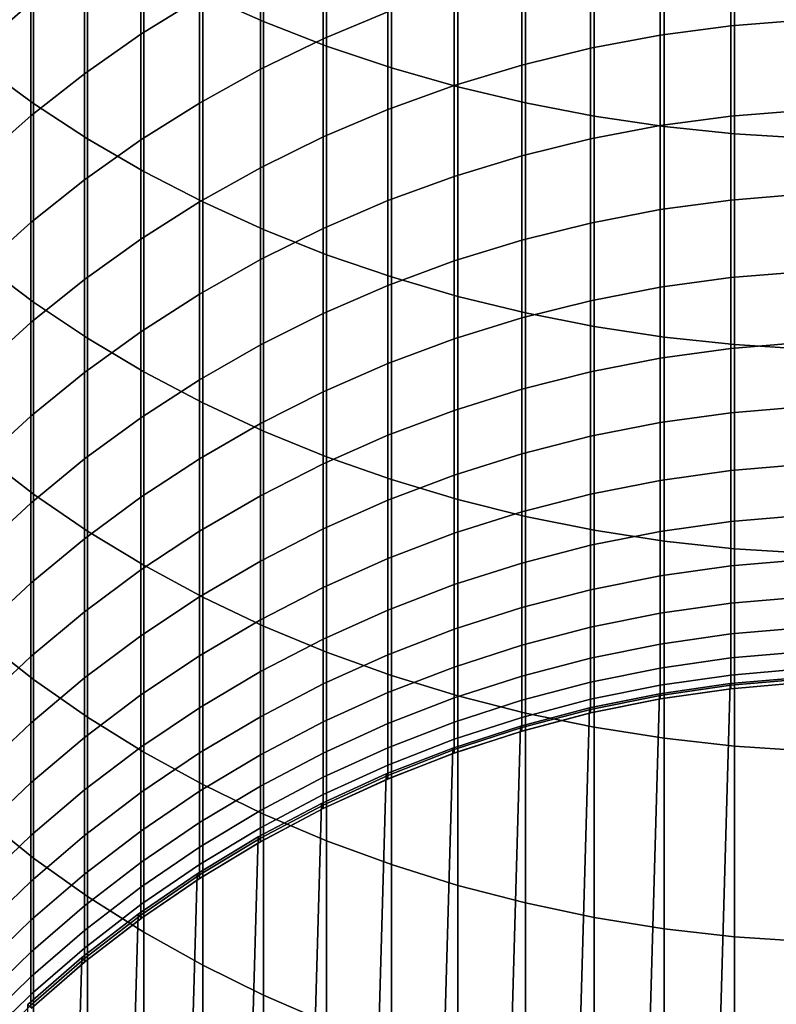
# Model space of a CAD drawing. Header units: metres. Extents: x -28 to 70, y -212 to 27.
# Tile 9 of 220: x -8 to -1, y -191 to -182. Entities that reach past the tile are written whole.
import ezdxf

# ---------------------------------------------------------------- set-up
doc = ezdxf.new("R2010")
doc.units = ezdxf.units.M
doc.layers.add('solid_10_261_012_XXX', color=7, linetype='CONTINUOUS')

msp = doc.modelspace()

# ---------------------------------------------------------------- linework, layer by layer
at = {"layer": 'solid_10_261_012_XXX'}
for points in [[(-6.435371, -179.408859, 353.519806), (-6.435371, -181.461166, 351.322327), (-5.849443, -181.721161, 351.558563), (-5.849443, -179.662308, 353.763062)], [(-5.849443, -179.662308, 353.763062), (-5.849443, -181.721161, 351.558563), (-5.244397, -181.955948, 351.771912), (-5.244397, -179.89119, 353.982758)], [(-5.244397, -179.89119, 353.982758), (-5.244397, -181.955948, 351.771912), (-4.62221, -182.164764, 351.96167), (-4.62221, -180.094742, 354.178131)], [(-4.62221, -180.094742, 354.178131), (-4.62221, -182.164764, 351.96167), (-3.984917, -182.346924, 352.127197), (-3.984917, -180.272308, 354.348572)], [(-8.550674, -180.187302, 350.164795), (-8.550674, -182.147675, 347.947296), (-8.059649, -182.507797, 348.257019), (-8.059649, -180.538849, 350.484222)], [(-3.984917, -180.272308, 354.348572), (-3.984917, -182.346924, 352.127197), (-3.334599, -182.501831, 352.267944), (-3.334599, -180.423309, 354.4935)], [(-8.086323, -180.395798, 320.360718), (-8.086323, -181.541992, 318.148682), (-8.575907, -181.968002, 318.362091), (-8.575907, -180.815826, 320.585693)], [(-6.465825, -180.42337, 317.588287), (-6.465825, -181.49382, 315.376495), (-7.029555, -181.84346, 315.539856), (-7.029555, -180.768417, 317.761139)], [(-3.334599, -180.423309, 354.4935), (-3.334599, -182.501831, 352.267944), (-2.673383, -182.628983, 352.383484), (-2.673383, -180.547256, 354.612488)], [(-8.059649, -180.538849, 350.484222), (-8.059649, -182.507797, 348.257019), (-7.542284, -182.846069, 348.547913), (-7.542284, -180.869034, 350.784271)], [(-2.673383, -180.547256, 354.612488), (-2.673383, -182.628983, 352.383484), (-2.00343, -182.727966, 352.47345), (-2.00343, -180.643753, 354.705078)], [(-4.65555, -180.627548, 314.971741), (-4.65555, -181.62645, 312.755371), (-5.27688, -181.886978, 312.86853), (-5.27688, -180.884872, 315.09198)], [(-2.00343, -180.643753, 354.705078), (-2.00343, -182.727966, 352.47345), (-1.326928, -182.798447, 352.537476), (-1.326928, -180.712448, 354.771027)], [(-7.029555, -180.768417, 317.761139), (-7.029555, -181.84346, 315.539856), (-7.57031, -182.22171, 315.716614), (-7.57031, -181.141693, 317.948151)], [(-0.682211, -180.778336, 312.386993), (-0.682211, -181.706589, 310.16745), (-1.362875, -181.760849, 310.18927), (-1.362875, -180.83197, 312.410278)], [(-1.326928, -180.712448, 354.771027), (-1.326928, -182.798447, 352.537476), (-0.64609, -182.84021, 352.575439), (-0.64609, -180.753159, 354.81012)], [(-7.542284, -180.869034, 350.784271), (-7.542284, -182.846069, 348.547913), (-7.000267, -183.161377, 348.819092), (-7.000267, -181.176819, 351.063934)], [(-5.27688, -180.884872, 315.09198), (-5.27688, -181.886978, 312.86853), (-5.880963, -182.179626, 312.995636), (-5.880963, -181.17395, 315.227051)], [(-1.362875, -180.83197, 312.410278), (-1.362875, -181.760849, 310.18927), (-2.039085, -181.851089, 310.225586), (-2.039085, -180.921204, 312.449036)], [(-2.039085, -180.921204, 312.449036), (-2.039085, -181.851089, 310.225586), (-2.708631, -181.977051, 310.276245), (-2.708631, -181.045731, 312.503113)], [(-2.708631, -181.045731, 312.503113), (-2.708631, -181.977051, 310.276245), (-3.369324, -182.138306, 310.341095), (-3.369324, -181.205139, 312.572357)], [(-7.57031, -181.141693, 317.948151), (-7.57031, -182.22171, 315.716614), (-8.086323, -182.62735, 315.906128), (-8.086323, -181.541992, 318.148682)], [(-7.000267, -181.176819, 351.063934), (-7.000267, -183.161377, 348.819092), (-6.435371, -183.452682, 349.069611), (-6.435371, -181.461166, 351.322327)], [(-5.880963, -181.17395, 315.227051), (-5.880963, -182.179626, 312.995636), (-6.465825, -182.503464, 313.136322), (-6.465825, -181.49382, 315.376495)], [(-3.369324, -181.205139, 312.572357), (-3.369324, -182.138306, 310.341095), (-4.019004, -182.33432, 310.419952), (-4.019004, -181.398926, 312.656555)], [(-4.019004, -181.398926, 312.656555), (-4.019004, -182.33432, 310.419952), (-4.65555, -182.564453, 310.512543), (-4.65555, -181.62645, 312.755371)], [(-8.086323, -181.541992, 318.148682), (-8.086323, -182.62735, 315.906128), (-8.575907, -183.059021, 316.107819), (-8.575907, -181.968002, 318.362091)], [(-6.465825, -181.49382, 315.376495), (-6.465825, -182.503464, 313.136322), (-7.029555, -182.857437, 313.29007), (-7.029555, -181.84346, 315.539856)], [(-6.435371, -181.461166, 351.322327), (-6.435371, -183.452682, 349.069611), (-5.849443, -183.719025, 349.298676), (-5.849443, -181.721161, 351.558563)], [(-4.65555, -181.62645, 312.755371), (-4.65555, -182.564453, 310.512543), (-5.27688, -182.827972, 310.61853), (-5.27688, -181.886978, 312.86853)], [(-5.849443, -181.721161, 351.558563), (-5.849443, -183.719025, 349.298676), (-5.244397, -183.959549, 349.505524), (-5.244397, -181.955948, 351.771912)], [(-0.682211, -181.706589, 310.16745), (-0.682211, -182.573868, 307.92337), (-1.362875, -182.628693, 307.943726), (-1.362875, -181.760849, 310.18927)], [(-1.362875, -181.760849, 310.18927), (-1.362875, -182.628693, 307.943726), (-2.039085, -182.71991, 307.977539), (-2.039085, -181.851089, 310.225586)], [(-7.029555, -181.84346, 315.539856), (-7.029555, -182.857437, 313.29007), (-7.57031, -183.240372, 313.45639), (-7.57031, -182.22171, 315.716614)], [(-5.27688, -181.886978, 312.86853), (-5.27688, -182.827972, 310.61853), (-5.880963, -183.123993, 310.73761), (-5.880963, -182.179626, 312.995636)], [(-2.039085, -181.851089, 310.225586), (-2.039085, -182.71991, 307.977539), (-2.708631, -182.847214, 308.02475), (-2.708631, -181.977051, 310.276245)], [(-5.244397, -181.955948, 351.771912), (-5.244397, -183.959549, 349.505524), (-4.62221, -184.173477, 349.689484), (-4.62221, -182.164764, 351.96167)], [(-2.708631, -181.977051, 310.276245), (-2.708631, -182.847214, 308.02475), (-3.369324, -183.010162, 308.085175), (-3.369324, -182.138306, 310.341095)], [(-8.550674, -182.147675, 347.947296), (-8.550674, -184.046738, 345.677094), (-8.059649, -184.415192, 345.976868), (-8.059649, -182.507797, 348.257019)], [(-5.880963, -182.179626, 312.995636), (-5.880963, -183.123993, 310.73761), (-6.465825, -183.451553, 310.869385), (-6.465825, -182.503464, 313.136322)], [(-4.62221, -182.164764, 351.96167), (-4.62221, -184.173477, 349.689484), (-3.984917, -184.360092, 349.849976), (-3.984917, -182.346924, 352.127197)], [(-3.369324, -182.138306, 310.341095), (-3.369324, -183.010162, 308.085175), (-4.019004, -183.208267, 308.158661), (-4.019004, -182.33432, 310.419952)], [(-7.57031, -182.22171, 315.716614), (-7.57031, -183.240372, 313.45639), (-8.086323, -183.651031, 313.634766), (-8.086323, -182.62735, 315.906128)], [(-4.019004, -182.33432, 310.419952), (-4.019004, -183.208267, 308.158661), (-4.65555, -183.440842, 308.244904), (-4.65555, -182.564453, 310.512543)], [(-3.984917, -182.346924, 352.127197), (-3.984917, -184.360092, 349.849976), (-3.334599, -184.518784, 349.98645), (-3.334599, -182.501831, 352.267944)], [(-8.059649, -182.507797, 348.257019), (-8.059649, -184.415192, 345.976868), (-7.542284, -184.761292, 346.258423), (-7.542284, -182.846069, 348.547913)], [(-6.465825, -182.503464, 313.136322), (-6.465825, -183.451553, 310.869385), (-7.029555, -183.809586, 311.013397), (-7.029555, -182.857437, 313.29007)], [(-4.65555, -182.564453, 310.512543), (-4.65555, -183.440842, 308.244904), (-5.27688, -183.707153, 308.343658), (-5.27688, -182.827972, 310.61853)], [(-3.334599, -182.501831, 352.267944), (-3.334599, -184.518784, 349.98645), (-2.673383, -184.649048, 350.09848), (-2.673383, -182.628983, 352.383484)], [(-0.682211, -182.573868, 307.92337), (-0.682211, -183.379532, 305.656464), (-1.362875, -183.434891, 305.675293), (-1.362875, -182.628693, 307.943726)], [(-8.086323, -182.62735, 315.906128), (-8.086323, -183.651031, 313.634766), (-8.575907, -184.088058, 313.824585), (-8.575907, -183.059021, 316.107819)], [(-2.673383, -182.628983, 352.383484), (-2.673383, -184.649048, 350.09848), (-2.00343, -184.750443, 350.185699), (-2.00343, -182.727966, 352.47345)], [(-1.362875, -182.628693, 307.943726), (-1.362875, -183.434891, 305.675293), (-2.039085, -183.526993, 305.706635), (-2.039085, -182.71991, 307.977539)], [(-2.039085, -182.71991, 307.977539), (-2.039085, -183.526993, 305.706635), (-2.708631, -183.655533, 305.750336), (-2.708631, -182.847214, 308.02475)], [(-2.00343, -182.727966, 352.47345), (-2.00343, -184.750443, 350.185699), (-1.326928, -184.822647, 350.247803), (-1.326928, -182.798447, 352.537476)], [(-7.029555, -182.857437, 313.29007), (-7.029555, -183.809586, 311.013397), (-7.57031, -184.19693, 311.16922), (-7.57031, -183.240372, 313.45639)], [(-7.542284, -182.846069, 348.547913), (-7.542284, -184.761292, 346.258423), (-7.000267, -185.083878, 346.520874), (-7.000267, -183.161377, 348.819092)], [(-5.27688, -182.827972, 310.61853), (-5.27688, -183.707153, 308.343658), (-5.880963, -184.006317, 308.45462), (-5.880963, -183.123993, 310.73761)], [(-2.708631, -182.847214, 308.02475), (-2.708631, -183.655533, 305.750336), (-3.369324, -183.820084, 305.806305), (-3.369324, -183.010162, 308.085175)], [(-1.326928, -182.798447, 352.537476), (-1.326928, -184.822647, 350.247803), (-0.64609, -184.865433, 350.284576), (-0.64609, -182.84021, 352.575439)], [(-3.369324, -183.010162, 308.085175), (-3.369324, -183.820084, 305.806305), (-4.019004, -184.020111, 305.874329), (-4.019004, -183.208267, 308.158661)], [(-5.880963, -183.123993, 310.73761), (-5.880963, -184.006317, 308.45462), (-6.465825, -184.337357, 308.577393), (-6.465825, -183.451553, 310.869385)], [(-7.57031, -183.240372, 313.45639), (-7.57031, -184.19693, 311.16922), (-8.086323, -184.612289, 311.336304), (-8.086323, -183.651031, 313.634766)], [(-7.000267, -183.161377, 348.819092), (-7.000267, -185.083878, 346.520874), (-6.435371, -185.381912, 346.763336), (-6.435371, -183.452682, 349.069611)], [(-4.019004, -183.208267, 308.158661), (-4.019004, -184.020111, 305.874329), (-4.65555, -184.254959, 305.954193), (-4.65555, -183.440842, 308.244904)], [(-1.362875, -183.434891, 305.675293), (-1.362875, -184.178833, 303.385712), (-2.039085, -184.271759, 303.41449), (-2.039085, -183.526993, 305.706635)], [(-0.682211, -183.379532, 305.656464), (-0.682211, -184.122971, 303.368378), (-1.362875, -184.178833, 303.385712), (-1.362875, -183.434891, 305.675293)], [(-6.465825, -183.451553, 310.869385), (-6.465825, -184.337357, 308.577393), (-7.029555, -184.699188, 308.711578), (-7.029555, -183.809586, 311.013397)], [(-6.435371, -183.452682, 349.069611), (-6.435371, -185.381912, 346.763336), (-5.849443, -185.654419, 346.985046), (-5.849443, -183.719025, 349.298676)], [(-4.65555, -183.440842, 308.244904), (-4.65555, -184.254959, 305.954193), (-5.27688, -184.523865, 306.045654), (-5.27688, -183.707153, 308.343658)], [(-2.039085, -183.526993, 305.706635), (-2.039085, -184.271759, 303.41449), (-2.708631, -184.401443, 303.454681), (-2.708631, -183.655533, 305.750336)], [(-8.086323, -183.651031, 313.634766), (-8.086323, -184.612289, 311.336304), (-8.575907, -185.054352, 311.51413), (-8.575907, -184.088058, 313.824585)], [(-5.27688, -183.707153, 308.343658), (-5.27688, -184.523865, 306.045654), (-5.880963, -184.825943, 306.148376), (-5.880963, -184.006317, 308.45462)], [(-5.849443, -183.719025, 349.298676), (-5.849443, -185.654419, 346.985046), (-5.244397, -185.900513, 347.185242), (-5.244397, -183.959549, 349.505524)], [(-2.708631, -183.655533, 305.750336), (-2.708631, -184.401443, 303.454681), (-3.369324, -184.567459, 303.506134), (-3.369324, -183.820084, 305.806305)], [(-7.029555, -183.809586, 311.013397), (-7.029555, -184.699188, 308.711578), (-7.57031, -185.090637, 308.85675), (-7.57031, -184.19693, 311.16922)], [(-3.369324, -183.820084, 305.806305), (-3.369324, -184.567459, 303.506134), (-4.019004, -184.769272, 303.568665), (-4.019004, -184.020111, 305.874329)], [(-5.880963, -184.006317, 308.45462), (-5.880963, -184.825943, 306.148376), (-6.465825, -185.160217, 306.262054), (-6.465825, -184.337357, 308.577393)], [(-5.244397, -183.959549, 349.505524), (-5.244397, -185.900513, 347.185242), (-4.62221, -186.11937, 347.363312), (-4.62221, -184.173477, 349.689484)], [(-8.550674, -184.046738, 345.677094), (-8.550674, -185.883087, 343.355865), (-8.059649, -186.259598, 343.645447), (-8.059649, -184.415192, 345.976868)], [(-4.019004, -184.020111, 305.874329), (-4.019004, -184.769272, 303.568665), (-4.65555, -185.00621, 303.64209), (-4.65555, -184.254959, 305.954193)], [(-4.62221, -184.173477, 349.689484), (-4.62221, -186.11937, 347.363312), (-3.984917, -186.310303, 347.518646), (-3.984917, -184.360092, 349.849976)], [(-1.362875, -184.178833, 303.385712), (-1.362875, -184.85994, 301.07663), (-2.039085, -184.953629, 301.102875), (-2.039085, -184.271759, 303.41449)], [(-0.682211, -184.122971, 303.368378), (-0.682211, -184.803635, 301.060852), (-1.362875, -184.85994, 301.07663), (-1.362875, -184.178833, 303.385712)], [(-7.57031, -184.19693, 311.16922), (-7.57031, -185.090637, 308.85675), (-8.086323, -185.510422, 309.012421), (-8.086323, -184.612289, 311.336304)], [(-4.65555, -184.254959, 305.954193), (-4.65555, -185.00621, 303.64209), (-5.27688, -185.277512, 303.726166), (-5.27688, -184.523865, 306.045654)], [(-2.039085, -184.271759, 303.41449), (-2.039085, -184.953629, 301.102875), (-2.708631, -185.084351, 301.139526), (-2.708631, -184.401443, 303.454681)], [(-6.465825, -184.337357, 308.577393), (-6.465825, -185.160217, 306.262054), (-7.029555, -185.525589, 306.386322), (-7.029555, -184.699188, 308.711578)], [(-3.984917, -184.360092, 349.849976), (-3.984917, -186.310303, 347.518646), (-3.334599, -186.472656, 347.650726), (-3.334599, -184.518784, 349.98645)], [(-8.059649, -184.415192, 345.976868), (-8.059649, -186.259598, 343.645447), (-7.542284, -186.613251, 343.91745), (-7.542284, -184.761292, 346.258423)], [(-2.708631, -184.401443, 303.454681), (-2.708631, -185.084351, 301.139526), (-3.369324, -185.251724, 301.186401), (-3.369324, -184.567459, 303.506134)], [(-5.27688, -184.523865, 306.045654), (-5.27688, -185.277512, 303.726166), (-5.880963, -185.582291, 303.820618), (-5.880963, -184.825943, 306.148376)], [(-3.369324, -184.567459, 303.506134), (-3.369324, -185.251724, 301.186401), (-4.019004, -185.455154, 301.243408), (-4.019004, -184.769272, 303.568665)], [(-3.334599, -184.518784, 349.98645), (-3.334599, -186.472656, 347.650726), (-2.673383, -186.605942, 347.759155), (-2.673383, -184.649048, 350.09848)], [(-8.086323, -184.612289, 311.336304), (-8.086323, -185.510422, 309.012421), (-8.575907, -185.957169, 309.178101), (-8.575907, -185.054352, 311.51413)], [(-2.673383, -184.649048, 350.09848), (-2.673383, -186.605942, 347.759155), (-2.00343, -186.709686, 347.843567), (-2.00343, -184.750443, 350.185699)], [(-7.029555, -184.699188, 308.711578), (-7.029555, -185.525589, 306.386322), (-7.57031, -185.920853, 306.520752), (-7.57031, -185.090637, 308.85675)], [(-7.542284, -184.761292, 346.258423), (-7.542284, -186.613251, 343.91745), (-7.000267, -186.942886, 344.17099), (-7.000267, -185.083878, 346.520874)], [(-2.00343, -184.750443, 350.185699), (-2.00343, -186.709686, 347.843567), (-1.326928, -186.783554, 347.903656), (-1.326928, -184.822647, 350.247803)], [(-5.880963, -184.825943, 306.148376), (-5.880963, -185.582291, 303.820618), (-6.465825, -185.91954, 303.92511), (-6.465825, -185.160217, 306.262054)], [(-4.019004, -184.769272, 303.568665), (-4.019004, -185.455154, 301.243408), (-4.65555, -185.694016, 301.310333), (-4.65555, -185.00621, 303.64209)], [(-0.682211, -184.803635, 301.060852), (-0.682211, -185.421021, 298.735596), (-1.362875, -185.477737, 298.749847), (-1.362875, -184.85994, 301.07663)], [(-1.326928, -184.822647, 350.247803), (-1.326928, -186.783554, 347.903656), (-0.64609, -186.827316, 347.93927), (-0.64609, -184.865433, 350.284576)], [(-1.362875, -184.85994, 301.07663), (-1.362875, -185.477737, 298.749847), (-2.039085, -185.572098, 298.773529), (-2.039085, -184.953629, 301.102875)], [(-4.65555, -185.00621, 303.64209), (-4.65555, -185.694016, 301.310333), (-5.27688, -185.967514, 301.386963), (-5.27688, -185.277512, 303.726166)], [(-2.039085, -184.953629, 301.102875), (-2.039085, -185.572098, 298.773529), (-2.708631, -185.703781, 298.806549), (-2.708631, -185.084351, 301.139526)], [(-7.57031, -185.090637, 308.85675), (-7.57031, -185.920853, 306.520752), (-8.086323, -186.344742, 306.664917), (-8.086323, -185.510422, 309.012421)], [(-7.000267, -185.083878, 346.520874), (-7.000267, -186.942886, 344.17099), (-6.435371, -187.247437, 344.405243), (-6.435371, -185.381912, 346.763336)], [(-2.708631, -185.084351, 301.139526), (-2.708631, -185.703781, 298.806549), (-3.369324, -185.87236, 298.848877), (-3.369324, -185.251724, 301.186401)], [(-6.465825, -185.160217, 306.262054), (-6.465825, -185.91954, 303.92511), (-7.029555, -186.288162, 304.039337), (-7.029555, -185.525589, 306.386322)], [(-5.27688, -185.277512, 303.726166), (-5.27688, -185.967514, 301.386963), (-5.880963, -186.274765, 301.473053), (-5.880963, -185.582291, 303.820618)], [(-3.369324, -185.251724, 301.186401), (-3.369324, -185.87236, 298.848877), (-4.019004, -186.077286, 298.900299), (-4.019004, -185.455154, 301.243408)], [(-6.435371, -185.381912, 346.763336), (-6.435371, -187.247437, 344.405243), (-5.849443, -187.525894, 344.619415), (-5.849443, -185.654419, 346.985046)], [(-0.682211, -185.421021, 298.735596), (-0.682211, -185.974655, 296.394348), (-1.362875, -186.031738, 296.407013), (-1.362875, -185.477737, 298.749847)], [(-8.086323, -185.510422, 309.012421), (-8.086323, -186.344742, 306.664917), (-8.575907, -186.795837, 306.818329), (-8.575907, -185.957169, 309.178101)], [(-4.019004, -185.455154, 301.243408), (-4.019004, -186.077286, 298.900299), (-4.65555, -186.317886, 298.960663), (-4.65555, -185.694016, 301.310333)], [(-1.362875, -185.477737, 298.749847), (-1.362875, -186.031738, 296.407013), (-2.039085, -186.126709, 296.428131), (-2.039085, -185.572098, 298.773529)], [(-7.029555, -185.525589, 306.386322), (-7.029555, -186.288162, 304.039337), (-7.57031, -186.686951, 304.162933), (-7.57031, -185.920853, 306.520752)], [(-5.880963, -185.582291, 303.820618), (-5.880963, -186.274765, 301.473053), (-6.465825, -186.614746, 301.568298), (-6.465825, -185.91954, 303.92511)], [(-2.039085, -185.572098, 298.773529), (-2.039085, -186.126709, 296.428131), (-2.708631, -186.259247, 296.45755), (-2.708631, -185.703781, 298.806549)], [(-5.849443, -185.654419, 346.985046), (-5.849443, -187.525894, 344.619415), (-5.244397, -187.777359, 344.812805), (-5.244397, -185.900513, 347.185242)], [(-4.65555, -185.694016, 301.310333), (-4.65555, -186.317886, 298.960663), (-5.27688, -186.593369, 299.029785), (-5.27688, -185.967514, 301.386963)], [(-2.708631, -185.703781, 298.806549), (-2.708631, -186.259247, 296.45755), (-3.369324, -186.428925, 296.495239), (-3.369324, -185.87236, 298.848877)], [(-8.550674, -185.883087, 343.355865), (-8.550674, -187.65535, 340.985321), (-8.059649, -188.039627, 341.264526), (-8.059649, -186.259598, 343.645447)], [(-3.369324, -185.87236, 298.848877), (-3.369324, -186.428925, 296.495239), (-4.019004, -186.635178, 296.541046), (-4.019004, -186.077286, 298.900299)], [(-7.57031, -185.920853, 306.520752), (-7.57031, -186.686951, 304.162933), (-8.086323, -187.114609, 304.295471), (-8.086323, -186.344742, 306.664917)], [(-6.465825, -185.91954, 303.92511), (-6.465825, -186.614746, 301.568298), (-7.029555, -186.986343, 301.672424), (-7.029555, -186.288162, 304.039337)], [(-5.27688, -185.967514, 301.386963), (-5.27688, -186.593369, 299.029785), (-5.880963, -186.902847, 299.107452), (-5.880963, -186.274765, 301.473053)], [(-5.244397, -185.900513, 347.185242), (-5.244397, -187.777359, 344.812805), (-4.62221, -188.001007, 344.984833), (-4.62221, -186.11937, 347.363312)], [(-0.682211, -185.974655, 296.394348), (-0.682211, -186.464127, 294.038849), (-1.362875, -186.521545, 294.049957), (-1.362875, -186.031738, 296.407013)], [(-4.019004, -186.077286, 298.900299), (-4.019004, -186.635178, 296.541046), (-4.65555, -186.877335, 296.594818), (-4.65555, -186.317886, 298.960663)], [(-1.362875, -186.031738, 296.407013), (-1.362875, -186.521545, 294.049957), (-2.039085, -186.61705, 294.068451), (-2.039085, -186.126709, 296.428131)], [(-4.62221, -186.11937, 347.363312), (-4.62221, -188.001007, 344.984833), (-3.984917, -188.196106, 345.134888), (-3.984917, -186.310303, 347.518646)], [(-2.039085, -186.126709, 296.428131), (-2.039085, -186.61705, 294.068451), (-2.708631, -186.750351, 294.094238), (-2.708631, -186.259247, 296.45755)], [(-8.059649, -186.259598, 343.645447), (-8.059649, -188.039627, 341.264526), (-7.542284, -188.400574, 341.526764), (-7.542284, -186.613251, 343.91745)], [(-5.880963, -186.274765, 301.473053), (-5.880963, -186.902847, 299.107452), (-6.465825, -187.2453, 299.19339), (-6.465825, -186.614746, 301.568298)], [(-2.708631, -186.259247, 296.45755), (-2.708631, -186.750351, 294.094238), (-3.369324, -186.92099, 294.127289), (-3.369324, -186.428925, 296.495239)], [(-8.086323, -186.344742, 306.664917), (-8.086323, -187.114609, 304.295471), (-8.575907, -187.569748, 304.436493), (-8.575907, -186.795837, 306.818329)], [(-7.029555, -186.288162, 304.039337), (-7.029555, -186.986343, 301.672424), (-7.57031, -187.388367, 301.785065), (-7.57031, -186.686951, 304.162933)], [(-4.65555, -186.317886, 298.960663), (-4.65555, -186.877335, 296.594818), (-5.27688, -187.154617, 296.656403), (-5.27688, -186.593369, 299.029785)], [(-3.984917, -186.310303, 347.518646), (-3.984917, -188.196106, 345.134888), (-3.334599, -188.362015, 345.262512), (-3.334599, -186.472656, 347.650726)], [(-3.369324, -186.428925, 296.495239), (-3.369324, -186.92099, 294.127289), (-4.019004, -187.128418, 294.16745), (-4.019004, -186.635178, 296.541046)], [(-0.682211, -186.464127, 294.038849), (-0.682211, -186.889084, 291.670837), (-1.362875, -186.946793, 291.680389), (-1.362875, -186.521545, 294.049957)], [(-3.334599, -186.472656, 347.650726), (-3.334599, -188.362015, 345.262512), (-2.673383, -188.498199, 345.367249), (-2.673383, -186.605942, 347.759155)], [(-1.362875, -186.521545, 294.049957), (-1.362875, -186.946793, 291.680389), (-2.039085, -187.04277, 291.696259), (-2.039085, -186.61705, 294.068451)], [(-7.542284, -186.613251, 343.91745), (-7.542284, -188.400574, 341.526764), (-7.000267, -188.737015, 341.77121), (-7.000267, -186.942886, 344.17099)], [(-6.465825, -186.614746, 301.568298), (-6.465825, -187.2453, 299.19339), (-7.029555, -187.619614, 299.287323), (-7.029555, -186.986343, 301.672424)], [(-5.27688, -186.593369, 299.029785), (-5.27688, -187.154617, 296.656403), (-5.880963, -187.466095, 296.725586), (-5.880963, -186.902847, 299.107452)], [(-4.019004, -186.635178, 296.541046), (-4.019004, -187.128418, 294.16745), (-4.65555, -187.371948, 294.2146), (-4.65555, -186.877335, 296.594818)], [(-2.039085, -186.61705, 294.068451), (-2.039085, -187.04277, 291.696259), (-2.708631, -187.176712, 291.718414), (-2.708631, -186.750351, 294.094238)], [(-2.673383, -186.605942, 347.759155), (-2.673383, -188.498199, 345.367249), (-2.00343, -188.604202, 345.448792), (-2.00343, -186.709686, 347.843567)], [(-7.57031, -186.686951, 304.162933), (-7.57031, -187.388367, 301.785065), (-8.086323, -187.819489, 301.905853), (-8.086323, -187.114609, 304.295471)], [(-2.00343, -186.709686, 347.843567), (-2.00343, -188.604202, 345.448792), (-1.326928, -188.679703, 345.506836), (-1.326928, -186.783554, 347.903656)], [(-2.708631, -186.750351, 294.094238), (-2.708631, -187.176712, 291.718414), (-3.369324, -187.34819, 291.746765), (-3.369324, -186.92099, 294.127289)], [(-1.326928, -186.783554, 347.903656), (-1.326928, -188.679703, 345.506836), (-0.64609, -188.724426, 345.541229), (-0.64609, -186.827316, 347.93927)], [(-5.880963, -186.902847, 299.107452), (-5.880963, -187.466095, 296.725586), (-6.465825, -187.81076, 296.802124), (-6.465825, -187.2453, 299.19339)], [(-4.65555, -186.877335, 296.594818), (-4.65555, -187.371948, 294.2146), (-5.27688, -187.650803, 294.268585), (-5.27688, -187.154617, 296.656403)], [(-3.369324, -186.92099, 294.127289), (-3.369324, -187.34819, 291.746765), (-4.019004, -187.556641, 291.78125), (-4.019004, -187.128418, 294.16745)], [(-0.682211, -186.889084, 291.670837), (-0.682211, -187.249207, 289.292114), (-1.362875, -187.307144, 289.300079), (-1.362875, -186.946793, 291.680389)], [(-7.029555, -186.986343, 301.672424), (-7.029555, -187.619614, 299.287323), (-7.57031, -188.024567, 299.388947), (-7.57031, -187.388367, 301.785065)], [(-7.000267, -186.942886, 344.17099), (-7.000267, -188.737015, 341.77121), (-6.435371, -189.047836, 341.99704), (-6.435371, -187.247437, 344.405243)], [(-1.362875, -186.946793, 291.680389), (-1.362875, -187.307144, 289.300079), (-2.039085, -187.403519, 289.313324), (-2.039085, -187.04277, 291.696259)], [(-8.086323, -187.114609, 304.295471), (-8.086323, -187.819489, 301.905853), (-8.575907, -188.27829, 302.034424), (-8.575907, -187.569748, 304.436493)], [(-2.039085, -187.04277, 291.696259), (-2.039085, -187.403519, 289.313324), (-2.708631, -187.538025, 289.331818), (-2.708631, -187.176712, 291.718414)], [(-5.27688, -187.154617, 296.656403), (-5.27688, -187.650803, 294.268585), (-5.880963, -187.964066, 294.329224), (-5.880963, -187.466095, 296.725586)], [(-4.019004, -187.128418, 294.16745), (-4.019004, -187.556641, 291.78125), (-4.65555, -187.801376, 291.821747), (-4.65555, -187.371948, 294.2146)], [(-2.708631, -187.176712, 291.718414), (-2.708631, -187.538025, 289.331818), (-3.369324, -187.710205, 289.355499), (-3.369324, -187.34819, 291.746765)], [(-6.465825, -187.2453, 299.19339), (-6.465825, -187.81076, 296.802124), (-7.029555, -188.1875, 296.885803), (-7.029555, -187.619614, 299.287323)], [(-6.435371, -187.247437, 344.405243), (-6.435371, -189.047836, 341.99704), (-5.849443, -189.332047, 342.203522), (-5.849443, -187.525894, 344.619415)], [(-1.362875, -187.307144, 289.300079), (-1.362875, -187.602341, 286.910828), (-2.039085, -187.699051, 286.921448), (-2.039085, -187.403519, 289.313324)], [(-0.682211, -187.249207, 289.292114), (-0.682211, -187.54422, 286.904449), (-1.362875, -187.602341, 286.910828), (-1.362875, -187.307144, 289.300079)], [(-7.57031, -187.388367, 301.785065), (-7.57031, -188.024567, 299.388947), (-8.086323, -188.458817, 299.497925), (-8.086323, -187.819489, 301.905853)], [(-4.65555, -187.371948, 294.2146), (-4.65555, -187.801376, 291.821747), (-5.27688, -188.081604, 291.868073), (-5.27688, -187.650803, 294.268585)], [(-3.369324, -187.34819, 291.746765), (-3.369324, -187.710205, 289.355499), (-4.019004, -187.919525, 289.384247), (-4.019004, -187.556641, 291.78125)], [(-2.039085, -187.403519, 289.313324), (-2.039085, -187.699051, 286.921448), (-2.708631, -187.834, 286.936249), (-2.708631, -187.538025, 289.331818)], [(-5.880963, -187.466095, 296.725586), (-5.880963, -187.964066, 294.329224), (-6.465825, -188.310699, 294.396332), (-6.465825, -187.81076, 296.802124)], [(-5.849443, -187.525894, 344.619415), (-5.849443, -189.332047, 342.203522), (-5.244397, -189.588699, 342.390015), (-5.244397, -187.777359, 344.812805)], [(-4.019004, -187.556641, 291.78125), (-4.019004, -187.919525, 289.384247), (-4.65555, -188.165268, 289.41803), (-4.65555, -187.801376, 291.821747)], [(-2.708631, -187.538025, 289.331818), (-2.708631, -187.834, 286.936249), (-3.369324, -188.006775, 286.9552), (-3.369324, -187.710205, 289.355499)], [(-0.682211, -187.54422, 286.904449), (-0.682211, -187.773895, 284.509613), (-1.362875, -187.832184, 284.514404), (-1.362875, -187.602341, 286.910828)], [(-8.550674, -187.65535, 340.985321), (-8.550674, -189.362183, 338.567291), (-8.059649, -189.753952, 338.835876), (-8.059649, -188.039627, 341.264526)], [(-7.029555, -187.619614, 299.287323), (-7.029555, -188.1875, 296.885803), (-7.57031, -188.595078, 296.976318), (-7.57031, -188.024567, 299.388947)], [(-5.27688, -187.650803, 294.268585), (-5.27688, -188.081604, 291.868073), (-5.880963, -188.396393, 291.920135), (-5.880963, -187.964066, 294.329224)], [(-1.362875, -187.602341, 286.910828), (-1.362875, -187.832184, 284.514404), (-2.039085, -187.929138, 284.522369), (-2.039085, -187.699051, 286.921448)], [(-5.244397, -187.777359, 344.812805), (-5.244397, -189.588699, 342.390015), (-4.62221, -189.816971, 342.555847), (-4.62221, -188.001007, 344.984833)], [(-3.369324, -187.710205, 289.355499), (-3.369324, -188.006775, 286.9552), (-4.019004, -188.216797, 286.978241), (-4.019004, -187.919525, 289.384247)], [(-2.039085, -187.699051, 286.921448), (-2.039085, -187.929138, 284.522369), (-2.708631, -188.064453, 284.533478), (-2.708631, -187.834, 286.936249)], [(-0.682211, -187.773895, 284.509613), (-0.682211, -187.93808, 282.109406), (-1.362875, -187.99646, 282.11261), (-1.362875, -187.832184, 284.514404)], [(-8.086323, -187.819489, 301.905853), (-8.086323, -188.458817, 299.497925), (-8.575907, -188.920975, 299.613892), (-8.575907, -188.27829, 302.034424)], [(-6.465825, -187.81076, 296.802124), (-6.465825, -188.310699, 294.396332), (-7.029555, -188.68959, 294.469666), (-7.029555, -188.1875, 296.885803)], [(-4.65555, -187.801376, 291.821747), (-4.65555, -188.165268, 289.41803), (-5.27688, -188.446655, 289.456726), (-5.27688, -188.081604, 291.868073)], [(-2.708631, -187.834, 286.936249), (-2.708631, -188.064453, 284.533478), (-3.369324, -188.237671, 284.547729), (-3.369324, -188.006775, 286.9552)], [(-1.362875, -187.832184, 284.514404), (-1.362875, -187.99646, 282.11261), (-2.039085, -188.093613, 282.11792), (-2.039085, -187.929138, 284.522369)], [(-5.880963, -187.964066, 294.329224), (-5.880963, -188.396393, 291.920135), (-6.465825, -188.744736, 291.977753), (-6.465825, -188.310699, 294.396332)], [(-4.019004, -187.919525, 289.384247), (-4.019004, -188.216797, 286.978241), (-4.65555, -188.463379, 287.00531), (-4.65555, -188.165268, 289.41803)], [(-2.039085, -187.929138, 284.522369), (-2.039085, -188.093613, 282.11792), (-2.708631, -188.229172, 282.125336), (-2.708631, -188.064453, 284.533478)], [(-0.682211, -187.93808, 282.109406), (-0.682211, -188.036636, 279.705597), (-1.362875, -188.095093, 279.707184), (-1.362875, -187.99646, 282.11261)], [(-7.57031, -188.024567, 299.388947), (-7.57031, -188.595078, 296.976318), (-8.086323, -189.03215, 297.073395), (-8.086323, -188.458817, 299.497925)], [(-8.059649, -188.039627, 341.264526), (-8.059649, -189.753952, 338.835876), (-7.542284, -190.121933, 339.088165), (-7.542284, -188.400574, 341.526764)], [(-4.62221, -188.001007, 344.984833), (-4.62221, -189.816971, 342.555847), (-3.984917, -190.016098, 342.700531), (-3.984917, -188.196106, 345.134888)], [(-3.369324, -188.006775, 286.9552), (-3.369324, -188.237671, 284.547729), (-4.019004, -188.448242, 284.565002), (-4.019004, -188.216797, 286.978241)], [(-2.708631, -188.064453, 284.533478), (-2.708631, -188.229172, 282.125336), (-3.369324, -188.40271, 282.134827), (-3.369324, -188.237671, 284.547729)], [(-2.046165, -211.824265, 257.299988), (-1.36799, -188.078232, 257.299988), (-0.685025, -188.019577, 257.299988), (-1.36799, -211.921768, 257.299988)], [(-1.362875, -187.99646, 282.11261), (-1.362875, -188.095093, 279.707184), (-2.039085, -188.192337, 279.709869), (-2.039085, -188.093613, 282.11792)], [(-1.36799, -211.921768, 257.299988), (-0.685025, -188.019577, 257.299988), (0, -188, 257.299988), (-0.685025, -211.980423, 257.299988)], [(-1.36799, -188.078232, 267.299988), (-0.685025, -188.019577, 267.299988), (-0.685025, -188.019577, 257.299988), (-1.36799, -188.078232, 257.299988)], [(-1.36799, -188.078232, 267.299988), (-1.362227, -188.127899, 267.299988), (-0.682193, -188.069489, 267.299988), (-0.685025, -188.019577, 267.299988)], [(-0.682211, -188.036636, 279.705597), (-0.682211, -188.069489, 277.299988), (-1.362875, -188.127975, 277.299988), (-1.362875, -188.095093, 279.707184)], [(-0.682193, -188.069489, 267.299988), (-1.362227, -188.127899, 267.299988), (-1.362875, -188.127975, 277.299988), (-0.682211, -188.069489, 277.299988)], [(-5.27688, -188.081604, 291.868073), (-5.27688, -188.446655, 289.456726), (-5.880963, -188.762756, 289.500153), (-5.880963, -188.396393, 291.920135)], [(-4.65555, -188.165268, 289.41803), (-4.65555, -188.463379, 287.00531), (-5.27688, -188.745712, 287.036285), (-5.27688, -188.446655, 289.456726)], [(-2.718072, -211.68811, 257.299988), (-2.046165, -188.175735, 257.299988), (-1.36799, -188.078232, 257.299988), (-2.046165, -211.824265, 257.299988)], [(-2.039085, -188.093613, 282.11792), (-2.039085, -188.192337, 279.709869), (-2.708631, -188.328049, 279.713562), (-2.708631, -188.229172, 282.125336)], [(-2.046165, -188.175735, 267.299988), (-1.36799, -188.078232, 267.299988), (-1.36799, -188.078232, 257.299988), (-2.046165, -188.175735, 257.299988)], [(-2.046165, -188.175735, 267.299988), (-2.03769, -188.225021, 267.299988), (-1.362227, -188.127899, 267.299988), (-1.36799, -188.078232, 267.299988)], [(-1.362875, -188.095093, 279.707184), (-1.362875, -188.127975, 277.299988), (-2.039085, -188.22525, 277.299988), (-2.039085, -188.192337, 279.709869)], [(-1.362227, -188.127899, 267.299988), (-2.03769, -188.225021, 267.299988), (-2.039085, -188.22525, 277.299988), (-1.362875, -188.127975, 277.299988)], [(-7.029555, -188.1875, 296.885803), (-7.029555, -188.68959, 294.469666), (-7.57031, -189.099472, 294.549042), (-7.57031, -188.595078, 296.976318)], [(-4.019004, -188.216797, 286.978241), (-4.019004, -188.448242, 284.565002), (-4.65555, -188.695465, 284.585327), (-4.65555, -188.463379, 287.00531)], [(-3.369324, -188.237671, 284.547729), (-3.369324, -188.40271, 282.134827), (-4.019004, -188.613678, 282.146362), (-4.019004, -188.448242, 284.565002)], [(-3.984917, -188.196106, 345.134888), (-3.984917, -190.016098, 342.700531), (-3.334599, -190.185425, 342.823547), (-3.334599, -188.362015, 345.262512)], [(-3.380684, -211.513947, 257.299988), (-2.718072, -188.31189, 257.299988), (-2.046165, -188.175735, 257.299988), (-2.718072, -211.68811, 257.299988)], [(-2.708631, -188.229172, 282.125336), (-2.708631, -188.328049, 279.713562), (-3.369324, -188.501801, 279.718323), (-3.369324, -188.40271, 282.134827)], [(-2.718072, -188.31189, 267.299988), (-2.046165, -188.175735, 267.299988), (-2.046165, -188.175735, 257.299988), (-2.718072, -188.31189, 257.299988)], [(-2.718072, -188.31189, 267.299988), (-2.706685, -188.360565, 267.299988), (-2.03769, -188.225021, 267.299988), (-2.046165, -188.175735, 267.299988)], [(-2.039085, -188.192337, 279.709869), (-2.039085, -188.22525, 277.299988), (-2.708631, -188.361023, 277.299988), (-2.708631, -188.328049, 279.713562)], [(-2.03769, -188.225021, 267.299988), (-2.706685, -188.360565, 267.299988), (-2.708631, -188.361023, 277.299988), (-2.039085, -188.22525, 277.299988)], [(-6.465825, -188.310699, 294.396332), (-6.465825, -188.744736, 291.977753), (-7.029555, -189.125473, 292.040741), (-7.029555, -188.68959, 294.469666)], [(-4.03266, -211.302109, 257.299988), (-3.380684, -188.486053, 257.299988), (-2.718072, -188.31189, 257.299988), (-3.380684, -211.513947, 257.299988)], [(-3.380684, -188.486053, 267.299988), (-2.718072, -188.31189, 267.299988), (-2.718072, -188.31189, 257.299988), (-3.380684, -188.486053, 257.299988)], [(-3.380684, -188.486053, 267.299988), (-3.366634, -188.534042, 267.299988), (-2.706685, -188.360565, 267.299988), (-2.718072, -188.31189, 267.299988)], [(-2.708631, -188.328049, 279.713562), (-2.708631, -188.361023, 277.299988), (-3.369324, -188.534836, 277.299988), (-3.369324, -188.501801, 279.718323)], [(-7.542284, -188.400574, 341.526764), (-7.542284, -190.121933, 339.088165), (-7.000267, -190.46492, 339.323334), (-7.000267, -188.737015, 341.77121)], [(-5.880963, -188.396393, 291.920135), (-5.880963, -188.762756, 289.500153), (-6.465825, -189.112534, 289.548248), (-6.465825, -188.744736, 291.977753)], [(-5.27688, -188.446655, 289.456726), (-5.27688, -188.745712, 287.036285), (-5.880963, -189.062881, 287.071075), (-5.880963, -188.762756, 289.500153)], [(-4.019004, -188.448242, 284.565002), (-4.019004, -188.613678, 282.146362), (-4.65555, -188.861374, 282.159912), (-4.65555, -188.695465, 284.585327)], [(-3.369324, -188.40271, 282.134827), (-3.369324, -188.501801, 279.718323), (-4.019004, -188.712997, 279.724091), (-4.019004, -188.613678, 282.146362)], [(-2.706685, -188.360565, 267.299988), (-3.366634, -188.534042, 267.299988), (-3.369324, -188.534836, 277.299988), (-2.708631, -188.361023, 277.299988)], [(-3.334599, -188.362015, 345.262512), (-3.334599, -190.185425, 342.823547), (-2.673383, -190.324417, 342.92453), (-2.673383, -188.498199, 345.367249)], [(-8.086323, -188.458817, 299.497925), (-8.086323, -189.03215, 297.073395), (-8.575907, -189.497299, 297.176697), (-8.575907, -188.920975, 299.613892)], [(-4.65555, -188.463379, 287.00531), (-4.65555, -188.695465, 284.585327), (-5.27688, -188.978546, 284.608582), (-5.27688, -188.745712, 287.036285)], [(-4.671196, -211.053497, 257.299988), (-4.03266, -188.697891, 257.299988), (-3.380684, -188.486053, 257.299988), (-4.03266, -211.302109, 257.299988)], [(-4.03266, -188.697891, 267.299988), (-3.380684, -188.486053, 267.299988), (-3.380684, -188.486053, 257.299988), (-4.03266, -188.697891, 257.299988)], [(-4.03266, -188.697891, 267.299988), (-4.015845, -188.74498, 267.299988), (-3.366634, -188.534042, 267.299988), (-3.380684, -188.486053, 267.299988)], [(-3.369324, -188.501801, 279.718323), (-3.369324, -188.534836, 277.299988), (-4.019004, -188.746109, 277.299988), (-4.019004, -188.712997, 279.724091)], [(-3.366634, -188.534042, 267.299988), (-4.015845, -188.74498, 267.299988), (-4.019004, -188.746109, 277.299988), (-3.369324, -188.534836, 277.299988)], [(-2.673383, -188.498199, 345.367249), (-2.673383, -190.324417, 342.92453), (-2.00343, -190.432617, 343.003143), (-2.00343, -188.604202, 345.448792)], [(-7.57031, -188.595078, 296.976318), (-7.57031, -189.099472, 294.549042), (-8.086323, -189.539032, 294.634125), (-8.086323, -189.03215, 297.073395)], [(-4.019004, -188.613678, 282.146362), (-4.019004, -188.712997, 279.724091), (-4.65555, -188.960968, 279.730865), (-4.65555, -188.861374, 282.159912)], [(-2.00343, -188.604202, 345.448792), (-2.00343, -190.432617, 343.003143), (-1.326928, -190.509674, 343.059113), (-1.326928, -188.679703, 345.506836)], [(-7.029555, -188.68959, 294.469666), (-7.029555, -189.125473, 292.040741), (-7.57031, -189.537384, 292.108856), (-7.57031, -189.099472, 294.549042)], [(-5.294647, -210.768784, 257.299988), (-4.671196, -188.946503, 257.299988), (-4.03266, -188.697891, 257.299988), (-4.671196, -211.053497, 257.299988)], [(-4.65555, -188.695465, 284.585327), (-4.65555, -188.861374, 282.159912), (-5.27688, -189.144974, 282.175415), (-5.27688, -188.978546, 284.608582)], [(-4.671196, -188.946503, 267.299988), (-4.03266, -188.697891, 267.299988), (-4.03266, -188.697891, 257.299988), (-4.671196, -188.946503, 257.299988)], [(-4.671196, -188.946503, 267.299988), (-4.651704, -188.992538, 267.299988), (-4.015845, -188.74498, 267.299988), (-4.03266, -188.697891, 267.299988)], [(-4.019004, -188.712997, 279.724091), (-4.019004, -188.746109, 277.299988), (-4.65555, -188.994171, 277.299988), (-4.65555, -188.960968, 279.730865)], [(-1.326928, -188.679703, 345.506836), (-1.326928, -190.509674, 343.059113), (-0.64609, -190.555313, 343.092285), (-0.64609, -188.724426, 345.541229)], [(-6.465825, -188.744736, 291.977753), (-6.465825, -189.112534, 289.548248), (-7.029555, -189.494858, 289.6008), (-7.029555, -189.125473, 292.040741)], [(-7.000267, -188.737015, 341.77121), (-7.000267, -190.46492, 339.323334), (-6.435371, -190.781799, 339.540588), (-6.435371, -189.047836, 341.99704)], [(-5.880963, -188.762756, 289.500153), (-5.880963, -189.062881, 287.071075), (-6.465825, -189.413849, 287.109589), (-6.465825, -189.112534, 289.548248)], [(-5.27688, -188.745712, 287.036285), (-5.27688, -188.978546, 284.608582), (-5.880963, -189.296539, 284.634705), (-5.880963, -189.062881, 287.071075)], [(-4.015845, -188.74498, 267.299988), (-4.651704, -188.992538, 267.299988), (-4.65555, -188.994171, 277.299988), (-4.019004, -188.746109, 277.299988)], [(-4.65555, -188.861374, 282.159912), (-4.65555, -188.960968, 279.730865), (-5.27688, -189.244888, 279.738617), (-5.27688, -189.144974, 282.175415)], [(-5.900849, -210.448929, 257.299988), (-5.294647, -189.231216, 257.299988), (-4.671196, -188.946503, 257.299988), (-5.294647, -210.768784, 257.299988)], [(-5.27688, -188.978546, 284.608582), (-5.27688, -189.144974, 282.175415), (-5.880963, -189.463577, 282.192841), (-5.880963, -189.296539, 284.634705)], [(-5.294647, -189.231216, 267.299988), (-4.671196, -188.946503, 267.299988), (-4.671196, -188.946503, 257.299988), (-5.294647, -189.231216, 257.299988)], [(-5.294647, -189.231216, 267.299988), (-5.272645, -189.276108, 267.299988), (-4.651704, -188.992538, 267.299988), (-4.671196, -188.946503, 267.299988)], [(-4.65555, -188.960968, 279.730865), (-4.65555, -188.994171, 277.299988), (-5.27688, -189.278198, 277.299988), (-5.27688, -189.244888, 279.738617)], [(-4.651704, -188.992538, 267.299988), (-5.272645, -189.276108, 267.299988), (-5.27688, -189.278198, 277.299988), (-4.65555, -188.994171, 277.299988)], [(-8.086323, -189.03215, 297.073395), (-8.086323, -189.539032, 294.634125), (-8.575907, -190.006821, 294.72467), (-8.575907, -189.497299, 297.176697)], [(-7.57031, -189.099472, 294.549042), (-7.57031, -189.537384, 292.108856), (-8.086323, -189.979111, 292.181915), (-8.086323, -189.539032, 294.634125)], [(-6.465825, -189.112534, 289.548248), (-6.465825, -189.413849, 287.109589), (-7.029555, -189.79747, 287.151672), (-7.029555, -189.494858, 289.6008)], [(-5.880963, -189.062881, 287.071075), (-5.880963, -189.296539, 284.634705), (-6.465825, -189.648438, 284.663605), (-6.465825, -189.413849, 287.109589)], [(-6.435371, -189.047836, 341.99704), (-6.435371, -190.781799, 339.540588), (-5.849443, -191.071548, 339.739227), (-5.849443, -189.332047, 342.203522)], [(-7.029555, -189.125473, 292.040741), (-7.029555, -189.494858, 289.6008), (-7.57031, -189.908478, 289.657623), (-7.57031, -189.537384, 292.108856)], [(-5.27688, -189.144974, 282.175415), (-5.27688, -189.244888, 279.738617), (-5.880963, -189.563843, 279.747345), (-5.880963, -189.463577, 282.192841)], [(-6.48762, -210.095078, 257.299988), (-5.900849, -189.551071, 257.299988), (-5.294647, -189.231216, 257.299988), (-5.900849, -210.448929, 257.299988)], [(-5.880963, -189.296539, 284.634705), (-5.880963, -189.463577, 282.192841), (-6.465825, -189.816116, 282.212128), (-6.465825, -189.648438, 284.663605)], [(-5.900849, -189.551071, 267.299988), (-5.294647, -189.231216, 267.299988), (-5.294647, -189.231216, 257.299988), (-5.900849, -189.551071, 257.299988)], [(-5.900849, -189.551071, 267.299988), (-5.876148, -189.594543, 267.299988), (-5.272645, -189.276108, 267.299988), (-5.294647, -189.231216, 267.299988)], [(-5.27688, -189.244888, 279.738617), (-5.27688, -189.278198, 277.299988), (-5.880963, -189.597275, 277.299988), (-5.880963, -189.563843, 279.747345)], [(-5.272645, -189.276108, 267.299988), (-5.876148, -189.594543, 267.299988), (-5.880963, -189.597275, 277.299988), (-5.27688, -189.278198, 277.299988)], [(-8.550674, -189.362183, 338.567291), (-8.550674, -191.00235, 336.103516), (-8.059649, -191.401306, 336.361298), (-8.059649, -189.753952, 338.835876)], [(-5.849443, -189.332047, 342.203522), (-5.849443, -191.071548, 339.739227), (-5.244397, -191.333191, 339.91861), (-5.244397, -189.588699, 342.390015)], [(-6.465825, -189.413849, 287.109589), (-6.465825, -189.648438, 284.663605), (-7.029555, -190.033051, 284.69519), (-7.029555, -189.79747, 287.151672)], [(-5.880963, -189.463577, 282.192841), (-5.880963, -189.563843, 279.747345), (-6.465825, -189.916779, 279.756989), (-6.465825, -189.816116, 282.212128)], [(-8.086323, -189.539032, 294.634125), (-8.086323, -189.979111, 292.181915), (-8.575907, -190.449203, 292.259674), (-8.575907, -190.006821, 294.72467)], [(-7.57031, -189.537384, 292.108856), (-7.57031, -189.908478, 289.657623), (-8.086323, -190.352036, 289.718597), (-8.086323, -189.979111, 292.181915)], [(-7.029555, -189.494858, 289.6008), (-7.029555, -189.79747, 287.151672), (-7.57031, -190.212479, 287.197205), (-7.57031, -189.908478, 289.657623)], [(-7.053515, -209.70813, 257.299988), (-6.48762, -189.904922, 257.299988), (-5.900849, -189.551071, 257.299988), (-6.48762, -210.095078, 257.299988)], [(-6.48762, -189.904922, 267.299988), (-5.900849, -189.551071, 267.299988), (-5.900849, -189.551071, 257.299988), (-6.48762, -189.904922, 257.299988)], [(-6.48762, -189.904922, 267.299988), (-6.460701, -189.947052, 267.299988), (-5.876148, -189.594543, 267.299988), (-5.900849, -189.551071, 267.299988)], [(-5.880963, -189.563843, 279.747345), (-5.880963, -189.597275, 277.299988), (-6.465825, -189.950348, 277.299988), (-6.465825, -189.916779, 279.756989)], [(-6.465825, -189.648438, 284.663605), (-6.465825, -189.816116, 282.212128), (-7.029555, -190.201462, 282.233185), (-7.029555, -190.033051, 284.69519)], [(-5.876148, -189.594543, 267.299988), (-6.460701, -189.947052, 267.299988), (-6.465825, -189.950348, 277.299988), (-5.880963, -189.597275, 277.299988)], [(-5.244397, -189.588699, 342.390015), (-5.244397, -191.333191, 339.91861), (-4.62221, -191.565903, 340.078156), (-4.62221, -189.816971, 342.555847)], [(-8.059649, -189.753952, 338.835876), (-8.059649, -191.401306, 336.361298), (-7.542284, -191.776031, 336.603455), (-7.542284, -190.121933, 339.088165)], [(-7.029555, -189.79747, 287.151672), (-7.029555, -190.033051, 284.69519), (-7.57031, -190.449158, 284.72937), (-7.57031, -190.212479, 287.197205)], [(-6.465825, -189.816116, 282.212128), (-6.465825, -189.916779, 279.756989), (-7.029555, -190.302551, 279.767517), (-7.029555, -190.201462, 282.233185)], [(-4.62221, -189.816971, 342.555847), (-4.62221, -191.565903, 340.078156), (-3.984917, -191.768906, 340.217346), (-3.984917, -190.016098, 342.700531)], [(-7.57031, -189.908478, 289.657623), (-7.57031, -190.212479, 287.197205), (-8.086323, -190.657532, 287.246033), (-8.086323, -190.352036, 289.718597)], [(-7.596059, -209.289764, 257.299988), (-7.053515, -190.29187, 257.299988), (-6.48762, -189.904922, 257.299988), (-7.053515, -209.70813, 257.299988)], [(-7.053515, -190.29187, 267.299988), (-6.48762, -189.904922, 267.299988), (-6.48762, -189.904922, 257.299988), (-7.053515, -190.29187, 257.299988)], [(-7.053515, -190.29187, 267.299988), (-7.023988, -190.332214, 267.299988), (-6.460701, -189.947052, 267.299988), (-6.48762, -189.904922, 267.299988)], [(-6.465825, -189.916779, 279.756989), (-6.465825, -189.950348, 277.299988), (-7.024034, -190.332245, 277.299988), (-7.029555, -190.302551, 279.767517)], [(-6.460701, -189.947052, 267.299988), (-7.023988, -190.332214, 267.299988), (-7.024034, -190.332245, 277.299988), (-6.465825, -189.950348, 277.299988)], [(-8.086323, -189.979111, 292.181915), (-8.086323, -190.352036, 289.718597), (-8.575907, -190.824066, 289.783478), (-8.575907, -190.449203, 292.259674)], [(-7.029555, -190.033051, 284.69519), (-7.029555, -190.201462, 282.233185), (-7.57031, -190.618347, 282.255981), (-7.57031, -190.449158, 284.72937)], [(-3.984917, -190.016098, 342.700531), (-3.984917, -191.768906, 340.217346), (-3.334599, -191.941544, 340.335693), (-3.334599, -190.185425, 342.823547)], [(-7.542284, -190.121933, 339.088165), (-7.542284, -191.776031, 336.603455), (-7.000267, -192.12532, 336.829163), (-7.000267, -190.46492, 339.323334)], [(-7.57031, -190.212479, 287.197205), (-7.57031, -190.449158, 284.72937), (-8.086323, -190.89537, 284.766022), (-8.086323, -190.657532, 287.246033)], [(-7.029555, -190.201462, 282.233185), (-7.029555, -190.302551, 279.767517), (-7.57031, -190.719894, 279.778931), (-7.57031, -190.618347, 282.255981)], [(-3.334599, -190.185425, 342.823547), (-3.334599, -191.941544, 340.335693), (-2.673383, -192.083237, 340.432861), (-2.673383, -190.324417, 342.92453)], [(-8.114169, -208.84082, 257.299988), (-7.596059, -190.710236, 257.299988), (-7.053515, -190.29187, 257.299988), (-7.596059, -209.289764, 257.299988)], [(-7.596059, -190.710236, 267.299988), (-7.053515, -190.29187, 267.299988), (-7.053515, -190.29187, 257.299988), (-7.596059, -190.710236, 257.299988)], [(-7.596059, -190.710236, 267.299988), (-7.564531, -190.749039, 267.299988), (-7.023988, -190.332214, 267.299988), (-7.053515, -190.29187, 267.299988)], [(-7.029555, -190.302551, 279.767517), (-7.029555, -190.336258, 277.299988), (-7.564499, -190.749008, 277.299988), (-7.57031, -190.719894, 279.778931)], [(-7.023988, -190.332214, 267.299988), (-7.564531, -190.749039, 267.299988), (-7.029555, -190.336258, 277.299988), (-7.024034, -190.332245, 277.299988)], [(-7.564531, -190.749039, 267.299988), (-7.564499, -190.749008, 277.299988), (-7.029555, -190.336258, 277.299988)], [(-7.024034, -190.332245, 277.299988), (-7.029555, -190.336258, 277.299988), (-7.029555, -190.302551, 279.767517)], [(-2.673383, -190.324417, 342.92453), (-2.673383, -192.083237, 340.432861), (-2.00343, -192.193542, 340.508484), (-2.00343, -190.432617, 343.003143)], [(-8.086323, -190.352036, 289.718597), (-8.086323, -190.657532, 287.246033), (-8.575907, -191.131165, 287.297974), (-8.575907, -190.824066, 289.783478)], [(-2.00343, -190.432617, 343.003143), (-2.00343, -192.193542, 340.508484), (-1.326928, -192.272095, 340.562347), (-1.326928, -190.509674, 343.059113)], [(-7.57031, -190.449158, 284.72937), (-7.57031, -190.618347, 282.255981), (-8.086323, -191.065399, 282.280457), (-8.086323, -190.89537, 284.766022)], [(-7.000267, -190.46492, 339.323334), (-7.000267, -192.12532, 336.829163), (-6.435371, -192.448013, 337.037659), (-6.435371, -190.781799, 339.540588)], [(-1.326928, -190.509674, 343.059113), (-1.326928, -192.272095, 340.562347), (-0.64609, -192.318634, 340.594238), (-0.64609, -190.555313, 343.092285)], [(-7.57031, -190.618347, 282.255981), (-7.57031, -190.719894, 279.778931), (-8.086323, -191.16745, 279.791138), (-8.086323, -191.065399, 282.280457)], [(-8.086323, -190.657532, 287.246033), (-8.086323, -190.89537, 284.766022), (-8.575907, -191.370255, 284.805023), (-8.575907, -191.131165, 287.297974)], [(-8.114169, -208.84082, 257.299988), (-8.114169, -191.15918, 257.299988), (-7.596059, -190.710236, 257.299988)], [(-8.114169, -191.15918, 267.299988), (-7.596059, -190.710236, 267.299988), (-7.596059, -190.710236, 257.299988), (-8.114169, -191.15918, 257.299988)], [(-8.114169, -191.15918, 267.299988), (-8.080259, -191.195908, 267.299988), (-7.564531, -190.749039, 267.299988), (-7.596059, -190.710236, 267.299988)], [(-7.57031, -190.719894, 279.778931), (-7.57031, -190.753769, 277.299988), (-8.08029, -191.195938, 277.299988), (-8.086323, -191.16745, 279.791138)], [(-7.564499, -190.749008, 277.299988), (-7.57031, -190.753769, 277.299988), (-7.57031, -190.719894, 279.778931)], [(-7.564531, -190.749039, 267.299988), (-8.080259, -191.195908, 267.299988), (-8.08029, -191.195938, 277.299988), (-7.57031, -190.753769, 277.299988)], [(-7.564531, -190.749039, 267.299988), (-7.57031, -190.753769, 277.299988), (-7.564499, -190.749008, 277.299988)], [(-6.435371, -190.781799, 339.540588), (-6.435371, -192.448013, 337.037659), (-5.849443, -192.743073, 337.228333), (-5.849443, -191.071548, 339.739227)], [(-8.086323, -190.89537, 284.766022), (-8.086323, -191.065399, 282.280457), (-8.575907, -191.541153, 282.306458), (-8.575907, -191.370255, 284.805023)], [(-8.550674, -191.00235, 336.103516), (-8.550674, -192.5746, 333.595856), (-8.059649, -192.980438, 333.842651), (-8.059649, -191.401306, 336.361298)], [(-8.086323, -191.065399, 282.280457), (-8.086323, -191.16745, 279.791138), (-8.575907, -191.643753, 279.804169), (-8.575907, -191.541153, 282.306458)], [(-5.849443, -191.071548, 339.739227), (-5.849443, -192.743073, 337.228333), (-5.244397, -193.009537, 337.400513), (-5.244397, -191.333191, 339.91861)]]:
    msp.add_3dface(points, dxfattribs=at)

doc.saveas('drawing.dxf')
